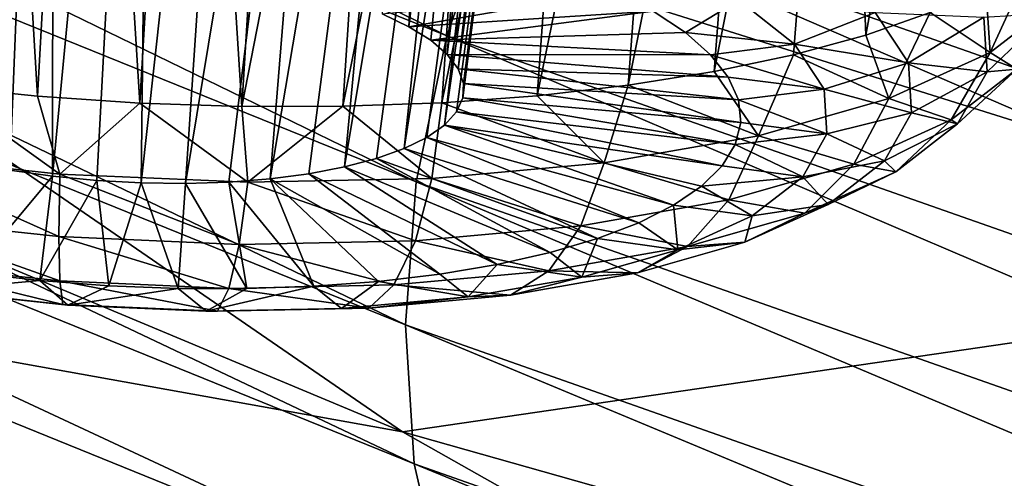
# Model space of a CAD drawing. Header units: metres. Extents: x -92 to 264, y -100 to 50.
# Tile 89 of 256: x 151.818 to 153.262, y -18.199 to -17.526. Entities that reach past the tile are written whole.
import ezdxf

# ---------------------------------------------------------------- set-up
doc = ezdxf.new("R2010")
doc.units = ezdxf.units.M
doc.layers.add('solid_21062050_01', color=7, linetype='CONTINUOUS')

msp = doc.modelspace()

# ---------------------------------------------------------------- linework, layer by layer
at = {"layer": 'solid_21062050_01'}
for points in [[(151.734421, -16.089537, 185.978485), (151.868195, -16.148655, 186.02269), (151.743698, -17.735313, 185.329865)], [(152.466751, -16.113657, 184.956802), (152.34967, -17.517368, 184.590118), (152.388779, -17.536228, 184.639038)], [(152.555695, -16.169334, 185.057861), (152.466751, -16.113657, 184.956802), (152.388779, -17.536228, 184.639038)], [(151.868195, -16.148655, 186.02269), (151.803711, -17.746649, 185.353241), (151.743698, -17.735313, 185.329865)], [(151.868195, -16.148655, 186.02269), (151.866562, -17.755527, 185.368942), (151.803711, -17.746649, 185.353241)], [(151.868195, -16.148655, 186.02269), (152.014206, -16.203897, 186.031876), (151.866562, -17.755527, 185.368942)], [(149.65976, -16.175476, 210.296585), (149.578796, -16.3904, 210.286346), (152.444229, -17.549665, 213.510834)], [(152.521164, -17.331289, 213.515915), (149.65976, -16.175476, 210.296585), (152.444229, -17.549665, 213.510834)], [(152.555695, -16.169334, 185.057861), (152.388779, -17.536228, 184.639038), (152.420715, -17.556231, 184.69249)], [(152.555695, -16.169334, 185.057861), (152.420715, -17.556231, 184.69249), (152.444946, -17.577036, 184.749573)], [(152.555695, -16.169334, 185.057861), (152.444946, -17.577036, 184.749573), (152.615891, -16.219568, 185.17926)], [(152.014206, -16.203897, 186.031876), (151.931198, -17.761797, 185.376694), (151.866562, -17.755527, 185.368942)], [(152.014206, -16.203897, 186.031876), (151.996506, -17.76535, 185.376358), (151.931198, -17.761797, 185.376694)], [(152.014206, -16.203897, 186.031876), (152.163284, -16.251499, 186.004303), (151.996506, -17.76535, 185.376358)], [(152.615891, -16.219568, 185.17926), (152.444946, -17.577036, 184.749573), (152.46106, -17.598286, 184.809296)], [(152.644318, -16.261705, 185.314392), (152.615891, -16.219568, 185.17926), (152.46106, -17.598286, 184.809296)], [(152.163284, -16.251499, 186.004303), (152.061371, -17.766127, 185.367935), (151.996506, -17.76535, 185.376358)], [(152.163284, -16.251499, 186.004303), (152.305252, -16.287979, 185.941315), (152.061371, -17.766127, 185.367935)], [(152.644318, -16.261705, 185.314392), (152.46106, -17.598286, 184.809296), (152.468765, -17.619616, 184.870651)], [(152.644318, -16.261705, 185.314392), (152.468765, -17.619616, 184.870651), (152.467941, -17.640659, 184.932571)], [(152.639389, -16.293535, 185.456299), (152.644318, -16.261705, 185.314392), (152.467941, -17.640659, 184.932571)], [(152.305252, -16.287979, 185.941315), (152.124664, -17.764111, 185.351593), (152.061371, -17.766127, 185.367935)], [(152.305252, -16.287979, 185.941315), (152.185333, -17.759338, 185.327576), (152.124664, -17.764111, 185.351593)], [(152.305252, -16.287979, 185.941315), (152.430069, -16.310921, 185.847717), (152.185333, -17.759338, 185.327576)], [(152.639389, -16.293535, 185.456299), (152.458588, -17.66106, 184.994003), (152.440887, -17.680468, 185.053894)], [(152.600952, -16.313181, 185.597549), (152.639389, -16.293535, 185.456299), (152.440887, -17.680468, 185.053894)], [(152.639389, -16.293535, 185.456299), (152.467941, -17.640659, 184.932571), (152.458588, -17.66106, 184.994003)], [(151.765381, -16.315763, 186.930511), (151.696442, -17.623137, 186.379684), (151.844528, -17.63814, 186.399307)], [(151.914749, -16.371052, 186.932587), (151.765381, -16.315763, 186.930511), (151.844528, -17.63814, 186.399307)], [(152.430069, -16.310921, 185.847717), (152.242294, -17.751892, 185.296326), (152.185333, -17.759338, 185.327576)], [(152.430069, -16.310921, 185.847717), (152.294617, -17.741899, 185.258362), (152.242294, -17.751892, 185.296326)], [(152.430069, -16.310921, 185.847717), (152.530228, -16.319269, 185.730591), (152.294617, -17.741899, 185.258362)], [(152.530228, -16.319269, 185.730591), (152.34137, -17.72953, 185.21434), (152.294617, -17.741899, 185.258362)], [(152.530228, -16.319269, 185.730591), (152.381775, -17.714998, 185.165009), (152.34137, -17.72953, 185.21434)], [(152.600952, -16.313181, 185.597549), (152.415146, -17.698549, 185.111221), (152.381775, -17.714998, 185.165009)], [(152.530228, -16.319269, 185.730591), (152.600952, -16.313181, 185.597549), (152.381775, -17.714998, 185.165009)], [(152.600952, -16.313181, 185.597549), (152.440887, -17.680468, 185.053894), (152.415146, -17.698549, 185.111221)], [(151.914749, -16.371052, 186.932587), (151.844528, -17.63814, 186.399307), (151.994263, -17.648186, 186.404114)], [(152.065842, -16.423262, 186.919434), (151.914749, -16.371052, 186.932587), (151.994263, -17.648186, 186.404114)], [(149.578796, -16.3904, 210.286346), (149.531845, -16.602018, 210.249039), (152.399597, -17.763927, 213.476303)], [(152.444229, -17.549665, 213.510834), (149.578796, -16.3904, 210.286346), (152.399597, -17.763927, 213.476303)], [(148.297653, -16.422539, 195.674072), (150.405823, -16.771662, 191.902634), (152.379593, -18.130587, 195.677185)], [(150.477707, -17.788809, 199.46904), (148.297653, -16.422539, 195.674072), (152.379593, -18.130587, 195.677185)], [(152.065842, -16.423262, 186.919434), (151.994263, -17.648186, 186.404114), (152.143982, -17.653166, 186.394043)], [(152.216919, -16.471725, 186.891052), (152.065842, -16.423262, 186.919434), (152.143982, -17.653166, 186.394043)], [(152.366364, -16.515871, 186.847656), (152.216919, -16.471725, 186.891052), (152.143982, -17.653166, 186.394043)], [(152.366364, -16.515871, 186.847656), (152.143982, -17.653166, 186.394043), (152.292053, -17.653021, 186.369217)], [(152.512283, -16.555128, 186.789734), (152.366364, -16.515871, 186.847656), (152.292053, -17.653021, 186.369217)], [(152.512283, -16.555128, 186.789734), (152.292053, -17.653021, 186.369217), (152.436859, -17.647758, 186.32988)], [(152.652634, -16.588978, 186.718185), (152.512283, -16.555128, 186.789734), (152.436859, -17.647758, 186.32988)], [(152.652634, -16.588978, 186.718185), (152.436859, -17.647758, 186.32988), (152.576797, -17.637432, 186.276489)], [(152.785522, -16.617046, 186.634277), (152.652634, -16.588978, 186.718185), (152.576797, -17.637432, 186.276489)], [(149.531845, -16.602018, 210.249039), (149.515045, -16.809757, 210.18808), (152.383621, -17.973587, 213.415985)], [(152.399597, -17.763927, 213.476303), (149.531845, -16.602018, 210.249039), (152.383621, -17.973587, 213.415985)], [(152.785522, -16.617046, 186.634277), (152.576797, -17.637432, 186.276489), (152.710358, -17.622154, 186.209625)], [(152.909546, -16.639158, 186.539322), (152.785522, -16.617046, 186.634277), (152.710358, -17.622154, 186.209625)], [(152.909546, -16.639158, 186.539322), (152.710358, -17.622154, 186.209625), (152.83606, -17.602097, 186.130005)], [(153.023834, -16.655283, 186.434479), (152.909546, -16.639158, 186.539322), (152.83606, -17.602097, 186.130005)], [(150.405823, -16.771662, 191.902634), (152.465576, -16.658295, 187.330536), (153.981613, -17.896412, 190.768768)], [(152.465576, -16.658295, 187.330536), (152.589706, -16.691147, 187.278046), (157.000778, -18.333838, 188.184509)], [(153.981613, -17.896412, 190.768768), (152.465576, -16.658295, 187.330536), (157.000778, -18.333838, 188.184509)], [(153.023834, -16.655283, 186.434479), (152.83606, -17.602097, 186.130005), (152.95253, -17.577475, 186.038513)], [(153.023834, -16.655283, 186.434479), (152.95253, -17.577475, 186.038513), (153.058502, -17.548559, 185.936157)], [(153.220169, -16.669676, 186.19989), (153.023834, -16.655283, 186.434479), (153.058502, -17.548559, 185.936157)], [(153.220169, -16.669676, 186.19989), (153.058502, -17.548559, 185.936157), (153.152802, -17.515669, 185.824051)], [(152.589706, -16.691147, 187.278046), (152.917328, -16.766426, 187.093948), (157.000778, -18.333838, 188.184509)], [(152.917328, -16.766426, 187.093948), (153.207458, -16.816023, 186.862488), (157.000778, -18.333838, 188.184509)], [(152.379593, -18.130587, 195.677185), (150.405823, -16.771662, 191.902634), (153.981613, -17.896412, 190.768768)], [(149.515045, -16.809757, 210.18808), (149.528549, -17.012577, 210.103714), (152.396439, -18.177593, 213.330139)], [(152.383621, -17.973587, 213.415985), (149.515045, -16.809757, 210.18808), (152.396439, -18.177593, 213.330139)], [(153.207458, -16.816023, 186.862488), (153.453186, -16.840088, 186.593903), (157.000778, -18.333838, 188.184509)], [(155.717834, -18.197483, 216.505005), (152.767166, -16.921402, 213.428131), (152.6306, -17.116035, 213.488739)], [(152.767166, -16.921402, 213.428131), (155.84639, -17.998362, 216.435226), (154.161469, -17.219318, 214.609451)], [(155.717834, -18.197483, 216.505005), (155.84639, -17.998362, 216.435226), (152.767166, -16.921402, 213.428131)], [(149.528549, -17.012577, 210.103714), (149.576447, -17.208731, 209.993179), (152.441895, -18.374094, 213.215729)], [(152.396439, -18.177593, 213.330139), (149.528549, -17.012577, 210.103714), (152.441895, -18.374094, 213.215729)], [(152.6306, -17.116035, 213.488739), (152.521164, -17.331289, 213.515915), (155.614822, -18.416748, 216.539398)], [(155.717834, -18.197483, 216.505005), (152.6306, -17.116035, 213.488739), (155.614822, -18.416748, 216.539398)], [(149.576447, -17.208731, 209.993179), (149.659973, -17.390562, 209.8582), (152.52124, -18.555344, 213.074387)], [(152.441895, -18.374094, 213.215729), (149.576447, -17.208731, 209.993179), (152.52124, -18.555344, 213.074387)], [(153.214462, -19.279238, 208.857681), (150.692734, -17.985132, 210.476669), (149.18103, -17.323935, 208.655441)], [(153.214462, -19.279238, 208.857681), (149.18103, -17.323935, 208.655441), (150.271912, -17.971479, 205.225235)], [(152.521164, -17.331289, 213.515915), (152.444229, -17.549665, 213.510834), (155.542389, -18.638412, 216.539246)], [(155.614822, -18.416748, 216.539398), (152.521164, -17.331289, 213.515915), (155.542389, -18.638412, 216.539246)], [(149.659973, -17.390562, 209.8582), (149.776215, -17.542013, 209.707001), (152.631638, -18.705235, 212.914612)], [(152.52124, -18.555344, 213.074387), (149.659973, -17.390562, 209.8582), (152.631638, -18.705235, 212.914612)], [(153.240768, -17.574209, 185.589111), (153.302414, -17.439442, 185.575607), (153.234406, -17.479164, 185.70343)], [(153.240768, -17.574209, 185.589111), (153.341187, -17.496319, 185.343887), (153.302414, -17.439442, 185.575607)], [(152.689865, -17.483452, 184.363647), (152.388779, -17.536228, 184.639038), (152.34967, -17.517368, 184.590118)], [(152.689865, -17.483452, 184.363647), (152.746857, -17.513498, 184.442474), (152.388779, -17.536228, 184.639038)], [(153.240768, -17.574209, 185.589111), (153.234406, -17.479164, 185.70343), (153.152802, -17.515669, 185.824051)], [(152.872482, -17.497528, 184.404526), (152.794052, -17.544941, 184.526993), (152.746857, -17.513498, 184.442474)], [(152.872482, -17.497528, 184.404526), (152.953903, -17.561649, 184.579346), (152.794052, -17.544941, 184.526993)], [(153.072342, -17.515217, 184.555161), (152.953903, -17.561649, 184.579346), (152.872482, -17.497528, 184.404526)], [(153.279968, -17.598333, 185.29274), (153.341187, -17.496319, 185.343887), (153.240768, -17.574209, 185.589111)], [(152.746857, -17.513498, 184.442474), (152.420715, -17.556231, 184.69249), (152.388779, -17.536228, 184.639038)], [(152.746857, -17.513498, 184.442474), (152.794052, -17.544941, 184.526993), (152.420715, -17.556231, 184.69249)], [(153.121078, -17.589224, 184.764389), (152.953903, -17.561649, 184.579346), (153.072342, -17.515217, 184.555161)], [(153.092178, -17.641758, 185.811905), (153.152802, -17.515669, 185.824051), (153.058502, -17.548559, 185.936157)], [(153.2314, -17.522066, 184.773895), (153.121078, -17.589224, 184.764389), (153.072342, -17.515217, 184.555161)], [(153.092178, -17.641758, 185.811905), (153.240768, -17.574209, 185.589111), (153.152802, -17.515669, 185.824051)], [(153.326355, -17.516558, 185.045013), (153.236374, -17.60235, 185.008759), (153.2314, -17.522066, 184.773895)], [(153.326355, -17.516558, 185.045013), (153.279968, -17.598333, 185.29274), (153.236374, -17.60235, 185.008759)], [(153.2314, -17.522066, 184.773895), (153.236374, -17.60235, 185.008759), (153.121078, -17.589224, 184.764389)], [(149.776215, -17.542013, 209.707001), (150.692734, -17.985132, 210.476669), (152.27829, -18.625898, 212.241531)], [(152.631638, -18.705235, 212.914612), (149.776215, -17.542013, 209.707001), (152.27829, -18.625898, 212.241531)], [(152.444229, -17.549665, 213.510834), (152.399597, -17.763927, 213.476303), (155.500381, -18.855192, 216.507339)], [(152.794052, -17.544941, 184.526993), (152.830887, -17.577385, 184.616165), (152.420715, -17.556231, 184.69249)], [(155.542389, -18.638412, 216.539246), (152.444229, -17.549665, 213.510834), (155.500381, -18.855192, 216.507339)], [(152.953903, -17.561649, 184.579346), (152.830887, -17.577385, 184.616165), (152.794052, -17.544941, 184.526993)], [(153.092178, -17.641758, 185.811905), (153.058502, -17.548559, 185.936157), (152.95253, -17.577475, 186.038513)], [(152.830887, -17.577385, 184.616165), (152.444946, -17.577036, 184.749573), (152.420715, -17.556231, 184.69249)], [(152.997482, -17.627844, 184.766495), (152.830887, -17.577385, 184.616165), (152.953903, -17.561649, 184.579346)], [(153.121078, -17.589224, 184.764389), (152.997482, -17.627844, 184.766495), (152.953903, -17.561649, 184.579346)], [(152.856873, -17.610422, 184.708878), (152.46106, -17.598286, 184.809296), (152.444946, -17.577036, 184.749573)], [(152.856873, -17.610422, 184.708878), (152.444946, -17.577036, 184.749573), (152.830887, -17.577385, 184.616165)], [(152.997482, -17.627844, 184.766495), (152.856873, -17.610422, 184.708878), (152.830887, -17.577385, 184.616165)], [(152.901123, -17.696367, 186.003738), (152.95253, -17.577475, 186.038513), (152.83606, -17.602097, 186.130005)], [(152.901123, -17.696367, 186.003738), (153.092178, -17.641758, 185.811905), (152.95253, -17.577475, 186.038513)], [(153.18364, -17.673059, 185.528), (153.240768, -17.574209, 185.589111), (153.092178, -17.641758, 185.811905)], [(153.279968, -17.598333, 185.29274), (153.240768, -17.574209, 185.589111), (153.18364, -17.673059, 185.528)], [(153.121078, -17.589224, 184.764389), (153.125641, -17.662703, 184.979355), (152.997482, -17.627844, 184.766495)], [(153.236374, -17.60235, 185.008759), (153.125641, -17.662703, 184.979355), (153.121078, -17.589224, 184.764389)], [(152.871689, -17.643639, 184.80394), (152.468765, -17.619616, 184.870651), (152.46106, -17.598286, 184.809296)], [(152.871689, -17.643639, 184.80394), (152.46106, -17.598286, 184.809296), (152.856873, -17.610422, 184.708878)], [(152.901123, -17.696367, 186.003738), (152.83606, -17.602097, 186.130005), (152.710358, -17.622154, 186.209625)], [(153.236374, -17.60235, 185.008759), (153.192902, -17.678974, 185.240875), (153.125641, -17.662703, 184.979355)], [(153.279968, -17.598333, 185.29274), (153.18364, -17.673059, 185.528), (153.192902, -17.678974, 185.240875)], [(153.279968, -17.598333, 185.29274), (153.192902, -17.678974, 185.240875), (153.236374, -17.60235, 185.008759)], [(152.875153, -17.676615, 184.900192), (152.467941, -17.640659, 184.932571), (152.468765, -17.619616, 184.870651)], [(152.875153, -17.676615, 184.900192), (152.468765, -17.619616, 184.870651), (152.871689, -17.643639, 184.80394)], [(152.997482, -17.627844, 184.766495), (152.871689, -17.643639, 184.80394), (152.856873, -17.610422, 184.708878)], [(151.605621, -17.72315, 186.295975), (151.877151, -17.75243, 186.337158), (151.696442, -17.623137, 186.379684)], [(151.877151, -17.75243, 186.337158), (151.844528, -17.63814, 186.399307), (151.696442, -17.623137, 186.379684)], [(152.674911, -17.735937, 186.157196), (152.710358, -17.622154, 186.209625), (152.576797, -17.637432, 186.276489)], [(152.674911, -17.735937, 186.157196), (152.901123, -17.696367, 186.003738), (152.710358, -17.622154, 186.209625)], [(152.997482, -17.627844, 184.766495), (153.001556, -17.693565, 184.958771), (152.871689, -17.643639, 184.80394)], [(153.125641, -17.662703, 184.979355), (153.001556, -17.693565, 184.958771), (152.997482, -17.627844, 184.766495)], [(151.877151, -17.75243, 186.337158), (151.994263, -17.648186, 186.404114), (151.844528, -17.63814, 186.399307)], [(151.877151, -17.75243, 186.337158), (152.152908, -17.764519, 186.327179), (151.994263, -17.648186, 186.404114)], [(152.152908, -17.764519, 186.327179), (152.143982, -17.653166, 186.394043), (151.994263, -17.648186, 186.404114)], [(152.422272, -17.758949, 186.266418), (152.436859, -17.647758, 186.32988), (152.292053, -17.653021, 186.369217)], [(152.422272, -17.758949, 186.266418), (152.674911, -17.735937, 186.157196), (152.436859, -17.647758, 186.32988)], [(152.674911, -17.735937, 186.157196), (152.576797, -17.637432, 186.276489), (152.436859, -17.647758, 186.32988)], [(152.867233, -17.708937, 184.996384), (152.458588, -17.66106, 184.994003), (152.467941, -17.640659, 184.932571)], [(152.867233, -17.708937, 184.996384), (152.467941, -17.640659, 184.932571), (152.875153, -17.676615, 184.900192)], [(153.001556, -17.693565, 184.958771), (152.875153, -17.676615, 184.900192), (152.871689, -17.643639, 184.80394)], [(153.041092, -17.737862, 185.741745), (153.092178, -17.641758, 185.811905), (152.901123, -17.696367, 186.003738)], [(153.18364, -17.673059, 185.528), (153.092178, -17.641758, 185.811905), (153.041092, -17.737862, 185.741745)], [(152.152908, -17.764519, 186.327179), (152.292053, -17.653021, 186.369217), (152.143982, -17.653166, 186.394043)], [(152.152908, -17.764519, 186.327179), (152.422272, -17.758949, 186.266418), (152.292053, -17.653021, 186.369217)], [(152.848007, -17.740198, 185.091324), (152.440887, -17.680468, 185.053894), (152.458588, -17.66106, 184.994003)], [(152.848007, -17.740198, 185.091324), (152.458588, -17.66106, 184.994003), (152.867233, -17.708937, 184.996384)], [(153.125641, -17.662703, 184.979355), (153.085846, -17.73283, 185.191803), (153.001556, -17.693565, 184.958771)], [(153.192902, -17.678974, 185.240875), (153.085846, -17.73283, 185.191803), (153.125641, -17.662703, 184.979355)], [(153.001556, -17.693565, 184.958771), (152.867233, -17.708937, 184.996384), (152.875153, -17.676615, 184.900192)], [(153.18364, -17.673059, 185.528), (153.041092, -17.737862, 185.741745), (153.102646, -17.748989, 185.461319)], [(153.192902, -17.678974, 185.240875), (153.102646, -17.748989, 185.461319), (153.085846, -17.73283, 185.191803)], [(153.18364, -17.673059, 185.528), (153.102646, -17.748989, 185.461319), (153.192902, -17.678974, 185.240875)], [(152.776764, -17.797983, 185.27272), (152.415146, -17.698549, 185.111221), (152.440887, -17.680468, 185.053894)], [(152.817719, -17.770004, 185.183823), (152.440887, -17.680468, 185.053894), (152.848007, -17.740198, 185.091324)], [(152.776764, -17.797983, 185.27272), (152.440887, -17.680468, 185.053894), (152.817719, -17.770004, 185.183823)], [(153.001556, -17.693565, 184.958771), (152.965973, -17.756289, 185.148773), (152.867233, -17.708937, 184.996384)], [(153.085846, -17.73283, 185.191803), (152.965973, -17.756289, 185.148773), (153.001556, -17.693565, 184.958771)], [(152.725662, -17.82378, 185.356873), (152.381775, -17.714998, 185.165009), (152.415146, -17.698549, 185.111221)], [(152.725662, -17.82378, 185.356873), (152.415146, -17.698549, 185.111221), (152.776764, -17.797983, 185.27272)], [(152.857788, -17.790249, 185.925766), (152.901123, -17.696367, 186.003738), (152.674911, -17.735937, 186.157196)], [(153.041092, -17.737862, 185.741745), (152.901123, -17.696367, 186.003738), (152.857788, -17.790249, 185.925766)], [(152.665024, -17.847073, 185.435257), (152.34137, -17.72953, 185.21434), (152.381775, -17.714998, 185.165009)], [(152.665024, -17.847073, 185.435257), (152.381775, -17.714998, 185.165009), (152.725662, -17.82378, 185.356873)], [(152.965973, -17.756289, 185.148773), (152.848007, -17.740198, 185.091324), (152.867233, -17.708937, 184.996384)], [(151.875443, -17.844034, 186.245636), (151.877151, -17.75243, 186.337158), (151.605621, -17.72315, 186.295975)], [(151.875443, -17.844034, 186.245636), (151.605621, -17.72315, 186.295975), (151.61496, -17.815945, 186.206131)], [(152.595642, -17.867567, 185.506866), (152.294617, -17.741899, 185.258362), (152.34137, -17.72953, 185.21434)], [(152.595642, -17.867567, 185.506866), (152.34137, -17.72953, 185.21434), (152.665024, -17.847073, 185.435257)], [(152.640778, -17.828211, 186.072998), (152.674911, -17.735937, 186.157196), (152.422272, -17.758949, 186.266418)], [(152.857788, -17.790249, 185.925766), (152.674911, -17.735937, 186.157196), (152.640778, -17.828211, 186.072998)], [(153.085846, -17.73283, 185.191803), (153.00325, -17.796909, 185.393539), (152.965973, -17.756289, 185.148773)], [(153.102646, -17.748989, 185.461319), (153.00325, -17.796909, 185.393539), (153.085846, -17.73283, 185.191803)], [(151.747879, -17.897287, 185.733902), (151.803711, -17.746649, 185.353241), (151.866562, -17.755527, 185.368942)], [(152.434219, -17.899168, 185.626251), (152.185333, -17.759338, 185.327576), (152.242294, -17.751892, 185.296326)], [(152.518387, -17.885006, 185.570801), (152.242294, -17.751892, 185.296326), (152.294617, -17.741899, 185.258362)], [(152.434219, -17.899168, 185.626251), (152.242294, -17.751892, 185.296326), (152.518387, -17.885006, 185.570801)], [(152.518387, -17.885006, 185.570801), (152.294617, -17.741899, 185.258362), (152.595642, -17.867567, 185.506866)], [(152.965973, -17.756289, 185.148773), (152.817719, -17.770004, 185.183823), (152.848007, -17.740198, 185.091324)], [(153.041092, -17.737862, 185.741745), (152.857788, -17.790249, 185.925766), (152.969086, -17.809708, 185.661591)], [(153.041092, -17.737862, 185.741745), (152.969086, -17.809708, 185.661591), (153.102646, -17.748989, 185.461319)], [(153.102646, -17.748989, 185.461319), (152.969086, -17.809708, 185.661591), (153.00325, -17.796909, 185.393539)], [(151.747879, -17.897287, 185.733902), (151.866562, -17.755527, 185.368942), (151.847687, -17.908518, 185.750412)], [(151.847687, -17.908518, 185.750412), (151.866562, -17.755527, 185.368942), (151.931198, -17.761797, 185.376694)], [(151.847687, -17.908518, 185.750412), (151.931198, -17.761797, 185.376694), (151.949036, -17.916178, 185.756195)], [(152.139984, -17.855631, 186.236069), (151.877151, -17.75243, 186.337158), (151.875443, -17.844034, 186.245636)], [(152.139984, -17.855631, 186.236069), (152.152908, -17.764519, 186.327179), (151.877151, -17.75243, 186.337158)], [(151.949036, -17.916178, 185.756195), (151.931198, -17.761797, 185.376694), (151.996506, -17.76535, 185.376358)], [(151.949036, -17.916178, 185.756195), (151.996506, -17.76535, 185.376358), (152.050613, -17.920172, 185.75116)], [(152.050613, -17.920172, 185.75116), (151.996506, -17.76535, 185.376358), (152.061371, -17.766127, 185.367935)], [(152.050613, -17.920172, 185.75116), (152.061371, -17.766127, 185.367935), (152.151184, -17.920446, 185.735397)], [(152.151184, -17.920446, 185.735397), (152.061371, -17.766127, 185.367935), (152.124664, -17.764111, 185.351593)], [(152.249451, -17.917002, 185.709076), (152.124664, -17.764111, 185.351593), (152.185333, -17.759338, 185.327576)], [(152.151184, -17.920446, 185.735397), (152.124664, -17.764111, 185.351593), (152.249451, -17.917002, 185.709076)], [(152.398407, -17.850288, 186.177765), (152.152908, -17.764519, 186.327179), (152.139984, -17.855631, 186.236069)], [(152.398407, -17.850288, 186.177765), (152.422272, -17.758949, 186.266418), (152.152908, -17.764519, 186.327179)], [(152.344193, -17.90988, 185.672546), (152.185333, -17.759338, 185.327576), (152.434219, -17.899168, 185.626251)], [(152.249451, -17.917002, 185.709076), (152.185333, -17.759338, 185.327576), (152.344193, -17.90988, 185.672546)], [(152.399597, -17.763927, 213.476303), (152.383621, -17.973587, 213.415985), (155.485321, -19.066683, 216.447647)], [(152.640778, -17.828211, 186.072998), (152.422272, -17.758949, 186.266418), (152.398407, -17.850288, 186.177765)], [(155.500381, -18.855192, 216.507339), (152.399597, -17.763927, 213.476303), (155.485321, -19.066683, 216.447647)], [(152.965973, -17.756289, 185.148773), (152.89209, -17.813602, 185.329224), (152.817719, -17.770004, 185.183823)], [(153.00325, -17.796909, 185.393539), (152.89209, -17.813602, 185.329224), (152.965973, -17.756289, 185.148773)], [(152.89209, -17.813602, 185.329224), (152.776764, -17.797983, 185.27272), (152.817719, -17.770004, 185.183823)], [(150.271912, -17.971479, 205.225235), (150.477707, -17.788809, 199.46904), (152.971771, -19.09199, 203.08876)], [(150.477707, -17.788809, 199.46904), (152.379593, -18.130587, 195.677185), (154.677185, -19.429802, 199.285904)], [(152.971771, -19.09199, 203.08876), (150.477707, -17.788809, 199.46904), (154.677185, -19.429802, 199.285904)], [(152.857788, -17.790249, 185.925766), (152.640778, -17.828211, 186.072998), (152.797333, -17.858795, 185.834015)], [(152.857788, -17.790249, 185.925766), (152.797333, -17.858795, 185.834015), (152.969086, -17.809708, 185.661591)], [(152.782761, -17.863306, 185.493164), (152.725662, -17.82378, 185.356873), (152.776764, -17.797983, 185.27272)], [(152.89209, -17.813602, 185.329224), (152.782761, -17.863306, 185.493164), (152.776764, -17.797983, 185.27272)], [(153.00325, -17.796909, 185.393539), (152.881012, -17.85248, 185.576828), (152.89209, -17.813602, 185.329224)], [(152.969086, -17.809708, 185.661591), (152.881012, -17.85248, 185.576828), (153.00325, -17.796909, 185.393539)], [(151.61496, -17.815945, 186.206131), (151.632828, -17.88287, 186.09671), (151.876907, -17.909191, 186.133728)], [(151.875443, -17.844034, 186.245636), (151.61496, -17.815945, 186.206131), (151.876907, -17.909191, 186.133728)], [(152.782761, -17.863306, 185.493164), (152.665024, -17.847073, 185.435257), (152.725662, -17.82378, 185.356873)], [(152.881012, -17.85248, 185.576828), (152.782761, -17.863306, 185.493164), (152.89209, -17.813602, 185.329224)], [(152.969086, -17.809708, 185.661591), (152.797333, -17.858795, 185.834015), (152.881012, -17.85248, 185.576828)], [(152.640778, -17.828211, 186.072998), (152.398407, -17.850288, 186.177765), (152.594009, -17.894365, 185.97197)], [(152.640778, -17.828211, 186.072998), (152.594009, -17.894365, 185.97197), (152.797333, -17.858795, 185.834015)], [(151.875443, -17.844034, 186.245636), (151.876907, -17.909191, 186.133728), (152.124771, -17.920055, 186.124756)], [(152.139984, -17.855631, 186.236069), (151.875443, -17.844034, 186.245636), (152.124771, -17.920055, 186.124756)], [(152.398407, -17.850288, 186.177765), (152.139984, -17.855631, 186.236069), (152.366913, -17.915051, 186.070145)], [(152.398407, -17.850288, 186.177765), (152.366913, -17.915051, 186.070145), (152.594009, -17.894365, 185.97197)], [(152.642166, -17.90349, 185.634308), (152.595642, -17.867567, 185.506866), (152.665024, -17.847073, 185.435257)], [(152.782761, -17.863306, 185.493164), (152.642166, -17.90349, 185.634308), (152.665024, -17.847073, 185.435257)], [(152.881012, -17.85248, 185.576828), (152.723816, -17.897406, 185.73465), (152.782761, -17.863306, 185.493164)], [(152.797333, -17.858795, 185.834015), (152.723816, -17.897406, 185.73465), (152.881012, -17.85248, 185.576828)], [(152.139984, -17.855631, 186.236069), (152.124771, -17.920055, 186.124756), (152.366913, -17.915051, 186.070145)], [(152.797333, -17.858795, 185.834015), (152.594009, -17.894365, 185.97197), (152.723816, -17.897406, 185.73465)], [(152.723816, -17.897406, 185.73465), (152.642166, -17.90349, 185.634308), (152.782761, -17.863306, 185.493164)], [(152.642166, -17.90349, 185.634308), (152.518387, -17.885006, 185.570801), (152.595642, -17.867567, 185.506866)], [(151.632828, -17.88287, 186.09671), (151.658035, -17.919439, 185.975067), (151.881424, -17.943527, 186.008942)], [(151.876907, -17.909191, 186.133728), (151.632828, -17.88287, 186.09671), (151.881424, -17.943527, 186.008942)], [(152.594009, -17.894365, 185.97197), (152.366913, -17.915051, 186.070145), (152.537735, -17.929958, 185.860901)], [(152.475723, -17.932606, 185.747238), (152.434219, -17.899168, 185.626251), (152.518387, -17.885006, 185.570801)], [(152.642166, -17.90349, 185.634308), (152.475723, -17.932606, 185.747238), (152.518387, -17.885006, 185.570801)], [(152.594009, -17.894365, 185.97197), (152.537735, -17.929958, 185.860901), (152.723816, -17.897406, 185.73465)], [(151.688904, -17.923197, 185.84935), (151.747879, -17.897287, 185.733902), (151.847687, -17.908518, 185.750412)], [(151.888702, -17.944742, 185.879654), (151.688904, -17.923197, 185.84935), (151.847687, -17.908518, 185.750412)], [(151.888702, -17.944742, 185.879654), (151.847687, -17.908518, 185.750412), (151.949036, -17.916178, 185.756195)], [(151.876907, -17.909191, 186.133728), (151.881424, -17.943527, 186.008942), (152.108276, -17.953472, 186.000732)], [(152.124771, -17.920055, 186.124756), (151.876907, -17.909191, 186.133728), (152.108276, -17.953472, 186.000732)], [(152.289825, -17.949539, 185.827606), (152.249451, -17.917002, 185.709076), (152.344193, -17.90988, 185.672546)], [(152.475723, -17.932606, 185.747238), (152.289825, -17.949539, 185.827606), (152.344193, -17.90988, 185.672546)], [(152.475723, -17.932606, 185.747238), (152.344193, -17.90988, 185.672546), (152.434219, -17.899168, 185.626251)], [(152.379593, -18.130587, 195.677185), (153.981613, -17.896412, 190.768768), (155.781219, -19.092808, 194.091873)], [(152.537735, -17.929958, 185.860901), (152.475723, -17.932606, 185.747238), (152.642166, -17.90349, 185.634308)], [(152.723816, -17.897406, 185.73465), (152.537735, -17.929958, 185.860901), (152.642166, -17.90349, 185.634308)], [(151.658035, -17.919439, 185.975067), (151.688904, -17.923197, 185.84935), (151.888702, -17.944742, 185.879654)], [(151.881424, -17.943527, 186.008942), (151.658035, -17.919439, 185.975067), (151.888702, -17.944742, 185.879654)], [(151.888702, -17.944742, 185.879654), (151.949036, -17.916178, 185.756195), (152.050613, -17.920172, 185.75116)], [(152.091614, -17.953638, 185.872314), (151.888702, -17.944742, 185.879654), (152.050613, -17.920172, 185.75116)], [(152.091614, -17.953638, 185.872314), (152.050613, -17.920172, 185.75116), (152.151184, -17.920446, 185.735397)], [(152.091614, -17.953638, 185.872314), (152.151184, -17.920446, 185.735397), (152.249451, -17.917002, 185.709076)], [(152.289825, -17.949539, 185.827606), (152.091614, -17.953638, 185.872314), (152.249451, -17.917002, 185.709076)], [(152.124771, -17.920055, 186.124756), (152.108276, -17.953472, 186.000732), (152.32988, -17.948891, 185.950745)], [(152.366913, -17.915051, 186.070145), (152.124771, -17.920055, 186.124756), (152.32988, -17.948891, 185.950745)], [(152.366913, -17.915051, 186.070145), (152.32988, -17.948891, 185.950745), (152.537735, -17.929958, 185.860901)], [(152.32988, -17.948891, 185.950745), (152.289825, -17.949539, 185.827606), (152.475723, -17.932606, 185.747238)], [(152.537735, -17.929958, 185.860901), (152.32988, -17.948891, 185.950745), (152.475723, -17.932606, 185.747238)], [(151.881424, -17.943527, 186.008942), (151.888702, -17.944742, 185.879654), (152.091614, -17.953638, 185.872314)], [(152.108276, -17.953472, 186.000732), (151.881424, -17.943527, 186.008942), (152.091614, -17.953638, 185.872314)], [(152.108276, -17.953472, 186.000732), (152.091614, -17.953638, 185.872314), (152.289825, -17.949539, 185.827606)], [(152.32988, -17.948891, 185.950745), (152.108276, -17.953472, 186.000732), (152.289825, -17.949539, 185.827606)], [(153.214462, -19.279238, 208.857681), (150.271912, -17.971479, 205.225235), (152.971771, -19.09199, 203.08876)], [(152.383621, -17.973587, 213.415985), (152.396439, -18.177593, 213.330139), (155.49736, -19.271816, 216.360413)], [(155.485321, -19.066683, 216.447647), (152.383621, -17.973587, 213.415985), (155.49736, -19.271816, 216.360413)], [(153.214462, -19.279238, 208.857681), (152.27829, -18.625898, 212.241531), (150.692734, -17.985132, 210.476669)], [(154.677185, -19.429802, 199.285904), (152.379593, -18.130587, 195.677185), (155.781219, -19.092808, 194.091873)], [(152.396439, -18.177593, 213.330139), (152.441895, -18.374094, 213.215729), (155.540131, -19.468645, 216.24231)], [(155.49736, -19.271816, 216.360413), (152.396439, -18.177593, 213.330139), (155.540131, -19.468645, 216.24231)]]:
    msp.add_3dface(points, dxfattribs=at)

doc.saveas('drawing.dxf')
